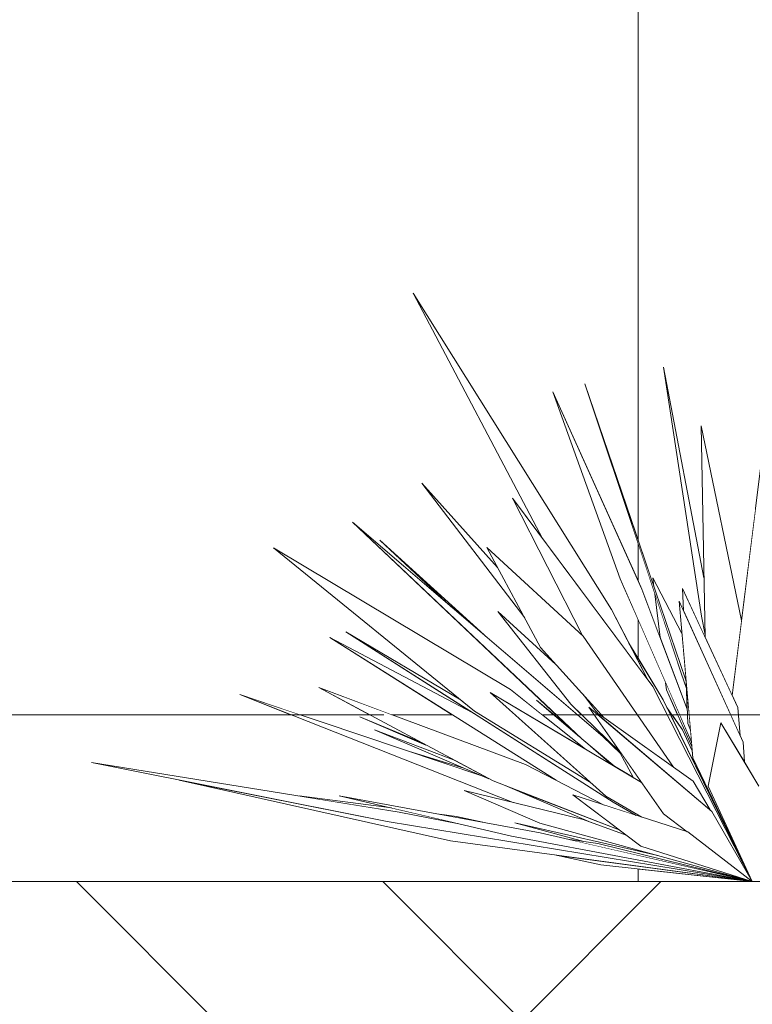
# Model space of a CAD drawing. Header units: millimetres. Extents: x 0 to 1917, y 0 to 847.
# Tile 142 of 230: x 919.49 to 923.89, y 467.71 to 473.61. Entities that reach past the tile are written whole.
import ezdxf
from ezdxf.xclip import XClip

# ---------------------------------------------------------------- set-up
doc = ezdxf.new("R2010")
doc.units = ezdxf.units.MM
doc.header["$MEASUREMENT"] = 0
doc.header["$XCLIPFRAME"] = 0
doc.set_wipeout_variables(frame=1)
doc.linetypes.add('Linha Tracejada 2_1', pattern=[3, 2, -1])
doc.linetypes.add('Wipeout_Contour', pattern=[1000, 0, -1000])
for name, color, linetype in [('Interior - Mobiliário', 7, 'Continuous'), ('Laje.ARQ', 7, 'Continuous'), ('Parede.ARQ', 7, 'Continuous')]:
    doc.layers.add(name, color=color, linetype=linetype)

# ---------------------------------------------------------------- blocks, each defined once
blk = doc.blocks.new('Desenho_10_10', base_point=(4956.1186, 469.4448))
at = {"color": 254, "linetype": 'Wipeout_Contour', "lineweight": 0, "ltscale": 3106.612244}
blk.add_wipeout([(923.2012, 468.4448), (923.886, 468.4448), (923.2012, 468.52)], dxfattribs=at).dxf.layer = 'Laje.ARQ'
at = {"color": 254, "linetype": 'Wipeout_Contour', "lineweight": 0, "ltscale": 18664.502368}
blk.add_wipeout([(923.2012, 483.4448), (923.2012, 470.4891), (923.2956, 470.2117), (923.2889, 470.2661), (923.4636, 469.9327), (923.4466, 470.1255), (923.4724, 470.0687), (923.4673, 470.2014), (923.6015, 469.9128), (923.602, 469.9234), (923.5806, 470.036), (923.3518, 471.5295), (923.5957, 470.2665), (923.5789, 471.1773), (923.8214, 470.0095), (923.8353, 470.1205), (923.9012, 470.6466), (923.9012, 483.4448)], dxfattribs=at).dxf.layer = 'Parede.ARQ'
at = {"color": 254, "linetype": 'Wipeout_Contour', "lineweight": 0, "ltscale": 47941.324513}
blk.add_wipeout([(923.886, 468.4448), (938.1454, 468.4448), (937.3342, 468.5266), (937.1578, 468.5782), (936.4053, 468.6798), (935.9613, 468.8134), (935.55, 468.8949), (934.0165, 469.1839), (935.6492, 468.9074), (935.6344, 468.9118), (935.8158, 468.8962), (934.7012, 469.1207), (935.9296, 468.8864), (936.1754, 468.8653), (935.9333, 468.936), (936.2018, 468.893), (935.4736, 469.0708), (936.4519, 468.853), (936.8082, 468.7959), (935.9972, 469.0689), (937.1169, 468.7859), (937.0978, 468.8011), (936.1297, 469.1304), (935.3546, 469.4448), (926.6404, 469.4448), (925.7818, 469.094), (925.0878, 468.8564), (924.9881, 468.8006), (925.0482, 468.8181), (924.9738, 468.7926), (924.7773, 468.6827), (923.886, 468.4448), (924.8702, 468.7012), (924.8889, 468.7051), (925.1036, 468.7608), (926.1793, 468.9909), (925.9617, 468.9325), (926.3417, 469.0131), (925.8855, 468.8997), (927.1814, 469.096), (926.3568, 468.891), (926.7282, 468.949), (926.0264, 468.8089), (925.7191, 468.7325), (924.9725, 468.6153), (924.8675, 468.5921)], dxfattribs=at).dxf.layer = 'Laje.ARQ'
at = {"color": 254, "linetype": 'Wipeout_Contour', "lineweight": 0, "ltscale": 8285.949937}
blk.add_wipeout([(923.3655, 469.637), (923.2012, 470.0134), (923.2012, 469.7817), (923.3503, 469.535), (923.3732, 469.4885), (923.4039, 469.4448), (923.4378, 469.4448), (923.3707, 469.5946)], dxfattribs=at).dxf.layer = 'Parede.ARQ'
at = {"color": 254, "linetype": 'Wipeout_Contour', "lineweight": 0, "ltscale": 5176.586552}
blk.add_wipeout([(922.4605, 468.7964), (922.8751, 468.6837), (922.9582, 468.6719), (923.886, 468.4448), (923.3182, 468.6009)], dxfattribs=at).dxf.layer = 'Interior - Mobiliário'
at = {"color": 254, "linetype": 'Wipeout_Contour', "lineweight": 0, "ltscale": 5179.332321}
blk.add_wipeout([(923.4378, 469.4448), (923.4039, 469.4448), (923.4674, 469.3544), (923.5258, 469.2276), (923.5235, 469.2536)], dxfattribs=at).dxf.layer = 'Laje.ARQ'
at = {"color": 254, "linetype": 'Wipeout_Contour', "lineweight": 0, "ltscale": 5181.00118}
blk.add_wipeout([(923.3007, 470.1698), (923.2012, 470.4686), (923.2012, 470.2465), (923.2226, 470.1992), (923.3325, 469.9086)], dxfattribs=at).dxf.layer = 'Parede.ARQ'
at = {"color": 254, "linetype": 'Wipeout_Contour', "lineweight": 0, "ltscale": 3106.120118}
blk.add_wipeout([(922.6977, 468.6044), (922.9772, 468.5446), (923.886, 468.4448)], dxfattribs=at).dxf.layer = 'Interior - Mobiliário'
at = {"color": 254, "linetype": 'Wipeout_Contour', "lineweight": 0, "ltscale": 173442.130504}
blk.add_wipeout([(923.2012, 479.4448), (898.6741, 479.4448), (898.6741, 469.4448), (906.2731, 469.4448), (905.9398, 469.5729), (906.3106, 469.4448), (906.3209, 469.4448), (905.3127, 469.8614), (906.5104, 469.4448), (906.8448, 469.4448), (906.7293, 469.4995), (906.854, 469.4448), (907.015, 469.4448), (906.7995, 469.5699), (907.0846, 469.4448), (907.2683, 469.4448), (906.1656, 470.1352), (907.4139, 469.4448), (907.4798, 469.4448), (907.4255, 469.4833), (907.4518, 469.4676), (907.0996, 469.7232), (907.5582, 469.4448), (907.7045, 469.4448), (907.582, 469.5703), (907.1668, 469.9182), (907.4516, 469.7039), (907.1159, 470.0478), (906.1961, 470.8677), (906.7926, 470.3789), (906.7213, 470.452), (907.8555, 469.6094), (907.7309, 469.7327), (906.9357, 470.5929), (907.8436, 469.707), (907.3683, 470.4753), (907.8824, 469.9841), (907.103, 471.2317), (908.1521, 469.852), (908.3762, 469.4937), (908.3553, 469.5608), (908.3714, 469.5436), (907.894, 470.337), (907.0233, 472.1395), (908.0825, 470.393), (908.2686, 470.0113), (908.1708, 470.2847), (908.4557, 469.7872), (908.3306, 470.0784), (908.0918, 470.9323), (908.1368, 470.8362), (907.7482, 471.981), (908.4128, 470.2646), (908.373, 470.4697), (908.468, 470.2646), (908.4198, 470.562), (908.6335, 470.0502), (908.5975, 471.0057), (908.733, 470.5743), (908.7458, 470.7524), (908.9618, 470.0877), (908.9487, 470.3918), (909.1509, 471.8574), (909.2245, 470.7525), (909.3006, 470.9863), (909.3026, 470.9709), (909.4029, 471.4447), (909.3683, 470.4494), (909.3816, 470.3443), (909.3608, 470.231), (909.3513, 469.959), (909.4472, 470.2336), (909.3697, 469.4824), (909.6762, 470.425), (910.1277, 471.7279), (909.72, 470.4552), (909.4539, 469.677), (909.4966, 469.7568), (909.5276, 469.8445), (910.4099, 471.4615), (910.0091, 470.3798), (910.2142, 470.6993), (910.095, 470.4089), (910.1019, 470.4178), (910.5015, 471.0639), (910.1643, 470.3963), (910.5604, 470.9155), (910.4798, 470.7466), (910.78, 471.1978), (910.3723, 470.5212), (910.1419, 470.0384), (909.9386, 469.7463), (909.8373, 469.5381), (909.7686, 469.4448), (909.7943, 469.4448), (910.0427, 469.771), (910.7469, 470.4919), (910.1676, 469.6803), (910.0509, 469.553), (910.7259, 470.2116), (910.4075, 469.8539), (910.4823, 469.917), (910.3813, 469.7916), (910.7673, 470.163), (910.4426, 469.8312), (911.2583, 470.5609), (910.3209, 469.6101), (911.7382, 470.7208), (910.323, 469.4448), (910.3338, 469.4448), (910.6425, 469.6761), (910.348, 469.4448), (910.4633, 469.4448), (911.1318, 469.8332), (910.6623, 469.4773), (911.192, 469.7745), (910.6993, 469.4448), (910.7291, 469.4448), (911.6287, 469.8996), (910.9031, 469.4448), (911.0577, 469.4448), (911.8916, 469.8407), (911.1058, 469.4448), (921.1158, 469.4448), (920.8094, 469.5656), (921.1696, 469.4448), (921.5881, 469.4448), (921.2836, 469.608), (921.7223, 469.4448), (922.0855, 469.4448), (921.3498, 469.9092), (922.2052, 469.4593), (921.4462, 469.9432), (922.1284, 469.5392), (921.0109, 470.4469), (922.4335, 469.5962), (922.6244, 469.4448), (922.6937, 469.4448), (922.5907, 469.5327), (922.6971, 469.4448), (922.7087, 469.4448), (921.4855, 470.6008), (922.0791, 470.0932), (921.6494, 470.4915), (922.299, 469.9051), (922.8372, 469.4448), (922.8616, 469.4448), (922.7957, 469.5092), (922.3579, 470.0651), (922.7061, 469.7474), (922.6146, 469.8486), (922.5195, 470.0257), (921.9021, 470.8335), (922.3572, 470.328), (922.2926, 470.4483), (922.8665, 469.9203), (922.4456, 470.7451), (922.6289, 470.4993), (921.8497, 471.9738), (923.0399, 470.0773), (923.1446, 469.8753), (923.2012, 469.7817), (923.2012, 470.0134), (923.0932, 470.2607), (922.6882, 471.3816), (923.2012, 470.2465), (923.2012, 470.4686), (922.8807, 471.431), (923.2012, 470.4891)], dxfattribs=at).dxf.layer = 'Parede.ARQ'
at = {"color": 254, "linetype": 'Wipeout_Contour', "lineweight": 0, "ltscale": 3102.59612}
blk.add_wipeout([(921.5291, 469.4316), (921.9269, 469.2632), (921.8957, 469.2799)], dxfattribs=at).dxf.layer = 'Interior - Mobiliário'
at = {"color": 254, "linetype": 'Wipeout_Contour', "lineweight": 0, "ltscale": 3106.483675}
blk.add_wipeout([(922.79, 468.6958), (923.886, 468.4448), (922.9582, 468.6719)], dxfattribs=at).dxf.layer = 'Interior - Mobiliário'
at = {"color": 254, "linetype": 'Wipeout_Contour', "lineweight": 0, "ltscale": 5171.24477}
blk.add_wipeout([(920.4449, 469.0521), (922.0737, 468.6881), (923.886, 468.4448), (921.694, 468.8044), (920.4699, 469.0488)], dxfattribs=at).dxf.layer = 'Interior - Mobiliário'
at = {"color": 254, "linetype": 'Wipeout_Contour', "lineweight": 0, "ltscale": 4136.213453}
blk.add_wipeout([(921.7196, 468.8857), (921.1666, 468.9579), (921.7668, 468.8612), (922.1243, 468.791)], dxfattribs=at).dxf.layer = 'Interior - Mobiliário'
at = {"color": 254, "linetype": 'Wipeout_Contour', "lineweight": 0, "ltscale": 3103.594038}
blk.add_wipeout([(922.0074, 468.8481), (922.2689, 468.7999), (922.1105, 468.8346)], dxfattribs=at).dxf.layer = 'Interior - Mobiliário'
at = {"color": 254, "linetype": 'Wipeout_Contour', "lineweight": 0, "ltscale": 6205.759568}
blk.add_wipeout([(919.9189, 469.1588), (921.694, 468.8044), (923.886, 468.4448), (922.4396, 468.7171), (922.1243, 468.791), (921.7668, 468.8612)], dxfattribs=at).dxf.layer = 'Interior - Mobiliário'
at = {"layer": 'Interior - Mobiliário', "color": 102, "linetype": 'Continuous', "lineweight": 0}
blk.add_line((920.4449, 469.0521), (920.4699, 469.0488), dxfattribs=at)
at = {"color": 254, "linetype": 'Wipeout_Contour', "lineweight": 0, "ltscale": 3103.415476}
blk.add_wipeout([(921.8412, 469.2197), (922.2674, 469.0768), (922.1603, 469.1225)], dxfattribs=at).dxf.layer = 'Interior - Mobiliário'
at = {"color": 254, "linetype": 'Wipeout_Contour', "lineweight": 0, "ltscale": 4139.422665}
blk.add_wipeout([(921.4068, 468.9589), (922.4396, 468.7171), (923.886, 468.4448), (922.6121, 468.7366)], dxfattribs=at).dxf.layer = 'Interior - Mobiliário'
at = {"color": 254, "linetype": 'Wipeout_Contour', "lineweight": 0, "ltscale": 6211.331668}
blk.add_wipeout([(922.1569, 468.9901), (922.61, 468.7955), (923.886, 468.4448), (923.2175, 468.6558), (923.1295, 468.722), (922.8714, 468.8165)], dxfattribs=at).dxf.layer = 'Interior - Mobiliário'
at = {"color": 254, "linetype": 'Wipeout_Contour', "lineweight": 0, "ltscale": 4141.974601}
blk.add_wipeout([(922.8081, 468.9635), (923.2175, 468.6558), (923.886, 468.4448), (923.498, 468.7423)], dxfattribs=at).dxf.layer = 'Interior - Mobiliário'
at = {"color": 254, "linetype": 'Wipeout_Contour', "lineweight": 0, "ltscale": 8275.536396}
blk.add_wipeout([(920.8094, 469.5656), (922.4509, 468.9187), (922.8714, 468.8165), (922.9182, 468.7994), (922.4017, 469.0196), (922.3293, 469.0476), (922.3035, 469.0614), (922.2674, 469.0768)], dxfattribs=at).dxf.layer = 'Interior - Mobiliário'
at = {"color": 254, "linetype": 'Wipeout_Contour', "lineweight": 0, "ltscale": 3103.347495}
blk.add_wipeout([(921.6179, 469.3537), (922.3035, 469.0614), (922.0918, 469.1748)], dxfattribs=at).dxf.layer = 'Interior - Mobiliário'
at = {"color": 254, "linetype": 'Wipeout_Contour', "lineweight": 0, "ltscale": 4139.686506}
blk.add_wipeout([(922.4017, 469.0196), (922.9182, 468.7994), (923.1295, 468.722), (923.0862, 468.7545)], dxfattribs=at).dxf.layer = 'Interior - Mobiliário'
at = {"color": 254, "linetype": 'Wipeout_Contour', "lineweight": 0, "ltscale": 6208.168853}
blk.add_wipeout([(921.2836, 469.608), (922.3293, 469.0476), (923.0862, 468.7545), (922.8081, 468.9635), (922.9966, 468.9031), (922.5238, 469.1467)], dxfattribs=at).dxf.layer = 'Interior - Mobiliário'
at = {"color": 254, "linetype": 'Wipeout_Contour', "lineweight": 0, "ltscale": 6211.049297}
blk.add_wipeout([(923.2209, 469.0391), (922.3123, 469.5782), (923.0059, 468.9565), (923.2221, 468.8307), (923.4942, 468.7434), (923.3525, 468.8515)], dxfattribs=at).dxf.layer = 'Interior - Mobiliário'
at = {"color": 254, "linetype": 'Wipeout_Contour', "lineweight": 0, "ltscale": 5177.897821}
blk.add_wipeout([(922.9046, 469.49), (923.3525, 468.8515), (923.4942, 468.7434), (923.886, 468.4448), (923.6431, 468.8649)], dxfattribs=at).dxf.layer = 'Interior - Mobiliário'
at = {"color": 254, "linetype": 'Wipeout_Contour', "lineweight": 0, "ltscale": 4143.998112}
blk.add_wipeout([(923.6974, 469.3974), (923.6207, 469.0157), (923.886, 468.4448), (923.9251, 469.0165)], dxfattribs=at).dxf.layer = 'Interior - Mobiliário'
at = {"color": 254, "linetype": 'Wipeout_Contour', "lineweight": 0, "ltscale": 4141.422955}
blk.add_wipeout([(922.898, 469.2699), (923.0397, 469.1466), (923.0505, 469.1402), (922.9247, 469.2476)], dxfattribs=at).dxf.layer = 'Interior - Mobiliário'
at = {"color": 254, "linetype": 'Wipeout_Contour', "lineweight": 0, "ltscale": 6208.783741}
blk.add_wipeout([(921.3498, 469.9092), (922.7083, 469.0516), (922.9966, 468.9031), (923.1893, 468.8413), (923.0514, 468.9197), (922.2052, 469.4593)], dxfattribs=at).dxf.layer = 'Interior - Mobiliário'
at = {"color": 254, "linetype": 'Wipeout_Contour', "lineweight": 0, "ltscale": 8278.859918}
blk.add_wipeout([(922.1284, 469.5392), (921.4462, 469.9432), (923.0514, 468.9197), (923.1893, 468.8413), (923.2221, 468.8307), (923.0059, 468.9565), (922.9092, 469.0431), (922.2175, 469.4668)], dxfattribs=at).dxf.layer = 'Interior - Mobiliário'
at = {"layer": 'Interior - Mobiliário', "color": 102, "linetype": 'Continuous', "lineweight": 0}
for p, q in [((921.1666, 468.9579), (921.7196, 468.8857)), ((921.7668, 468.8612), (922.1243, 468.791)), ((922.0074, 468.8481), (922.1105, 468.8346)), ((922.1105, 468.8346), (922.2689, 468.7999))]:
    blk.add_line(p, q, dxfattribs=at)
at = {"color": 254, "linetype": 'Wipeout_Contour', "lineweight": 0, "ltscale": 6208.385833}
blk.add_wipeout([(921.0109, 470.4469), (922.2175, 469.4668), (922.9092, 469.0431), (922.3123, 469.5782), (922.8844, 469.2388), (922.4335, 469.5962)], dxfattribs=at).dxf.layer = 'Interior - Mobiliário'
at = {"color": 254, "linetype": 'Wipeout_Contour', "lineweight": 0, "ltscale": 4142.874335}
blk.add_wipeout([(923.5301, 469.0466), (922.9657, 469.4485), (922.976, 469.4295), (923.632, 468.8744)], dxfattribs=at).dxf.layer = 'Interior - Mobiliário'
at = {"layer": 'Parede.ARQ', "color": 251, "linetype": 'Continuous', "lineweight": 0}
blk.add_line((911.1058, 469.4448), (921.1158, 469.4448), dxfattribs=at)
at = {"color": 254, "linetype": 'Wipeout_Contour', "lineweight": 0, "ltscale": 3104.672564}
blk.add_wipeout([(921.6494, 470.4915), (922.0791, 470.0932), (922.299, 469.9051)], dxfattribs=at).dxf.layer = 'Interior - Mobiliário'
at = {"color": 254, "linetype": 'Wipeout_Contour', "lineweight": 0, "ltscale": 7251.823951}
blk.add_wipeout([(923.8303, 469.2806), (923.4466, 470.1255), (923.5295, 469.1859), (923.886, 468.4448), (923.6207, 469.0157), (923.6974, 469.3974), (923.8382, 469.1618)], dxfattribs=at).dxf.layer = 'Interior - Mobiliário'
at = {"color": 254, "linetype": 'Wipeout_Contour', "lineweight": 0, "ltscale": 3106.22664}
blk.add_wipeout([(923.077, 469.2442), (923.1734, 469.0673), (923.2209, 469.0391)], dxfattribs=at).dxf.layer = 'Interior - Mobiliário'
at = {"color": 254, "linetype": 'Wipeout_Contour', "lineweight": 0, "ltscale": 5180.156964}
blk.add_wipeout([(923.2889, 470.2661), (923.2956, 470.2117), (923.4839, 469.6581), (923.4887, 469.6435), (923.4636, 469.9327)], dxfattribs=at).dxf.layer = 'Interior - Mobiliário'
at = {"color": 254, "linetype": 'Wipeout_Contour', "lineweight": 0, "ltscale": 10351.936537}
blk.add_wipeout([(922.7061, 469.7474), (922.3579, 470.0651), (922.7957, 469.5092), (923.0883, 469.2235), (923.077, 469.2442), (922.9046, 469.49), (922.976, 469.4295), (922.9685, 469.4434), (922.9448, 469.4692), (922.8725, 469.5637)], dxfattribs=at).dxf.layer = 'Interior - Mobiliário'
at = {"color": 254, "linetype": 'Wipeout_Contour', "lineweight": 0, "ltscale": 5179.626308}
blk.add_wipeout([(923.3007, 470.1698), (923.3325, 469.9086), (923.4951, 469.4785), (923.4903, 469.6027), (923.4589, 469.6947)], dxfattribs=at).dxf.layer = 'Interior - Mobiliário'
at = {"color": 254, "linetype": 'Wipeout_Contour', "lineweight": 0, "ltscale": 3105.475896}
blk.add_wipeout([(922.5907, 469.5327), (922.8488, 469.3123), (922.7892, 469.3687)], dxfattribs=at).dxf.layer = 'Interior - Mobiliário'
at = {"color": 254, "linetype": 'Wipeout_Contour', "lineweight": 0, "ltscale": 3105.645848}
blk.add_wipeout([(923.0601, 469.1345), (922.9247, 469.2476), (923.0505, 469.1402)], dxfattribs=at).dxf.layer = 'Interior - Mobiliário'
at = {"color": 254, "linetype": 'Wipeout_Contour', "lineweight": 0, "ltscale": 6209.809434}
blk.add_wipeout([(921.4855, 470.6008), (922.8616, 469.3002), (923.0601, 469.1345), (923.1734, 469.0673), (923.0938, 469.2134), (922.9895, 469.3145)], dxfattribs=at).dxf.layer = 'Interior - Mobiliário'
at = {"color": 254, "linetype": 'Wipeout_Contour', "lineweight": 0, "ltscale": 4143.638559}
blk.add_wipeout([(923.5211, 469.2806), (923.3655, 469.637), (923.3707, 469.5946), (923.5235, 469.2536)], dxfattribs=at).dxf.layer = 'Interior - Mobiliário'
at = {"layer": 'Interior - Mobiliário', "color": 102, "linetype": 'Continuous', "lineweight": 0}
for p, q in [((921.9269, 469.2632), (921.5291, 469.4316)), ((921.5291, 469.4316), (921.8957, 469.2799)), ((921.6179, 469.3537), (922.0918, 469.1748)), ((921.8412, 469.2197), (922.1603, 469.1225)), ((921.694, 468.8044), (919.9189, 469.1588)), ((919.9189, 469.1588), (921.7668, 468.8612)), ((922.0737, 468.6881), (920.4449, 469.0521))]:
    blk.add_line(p, q, dxfattribs=at)
at = {"layer": 'Parede.ARQ', "color": 251, "linetype": 'Continuous', "lineweight": 0}
for p, q in [((921.1696, 469.4448), (921.5881, 469.4448)), ((921.7223, 469.4448), (922.0855, 469.4448))]:
    blk.add_line(p, q, dxfattribs=at)
at = {"color": 254, "linetype": 'Wipeout_Contour', "lineweight": 0, "ltscale": 5180.41707}
blk.add_wipeout([(923.4674, 469.3544), (923.3732, 469.4885), (923.886, 468.4448), (923.5295, 469.1859), (923.5258, 469.2276)], dxfattribs=at).dxf.layer = 'Interior - Mobiliário'
at = {"color": 254, "linetype": 'Wipeout_Contour', "lineweight": 0, "ltscale": 5177.59273}
blk.add_wipeout([(922.8704, 469.9167), (922.2926, 470.4483), (922.6146, 469.8486), (922.9972, 469.4261), (923.4134, 469.1297)], dxfattribs=at).dxf.layer = 'Interior - Mobiliário'
at = {"color": 254, "linetype": 'Wipeout_Contour', "lineweight": 0, "ltscale": 3107.879667}
blk.add_wipeout([(923.5147, 469.3534), (923.4885, 469.6511), (923.4983, 469.3934)], dxfattribs=at).dxf.layer = 'Interior - Mobiliário'
at = {"layer": 'Interior - Mobiliário', "color": 102, "linetype": 'Continuous', "lineweight": 0}
for p, q in [((920.8094, 469.5656), (922.2674, 469.0768)), ((922.3293, 469.0476), (921.2836, 469.608)), ((922.3035, 469.0614), (921.6179, 469.3537))]:
    blk.add_line(p, q, dxfattribs=at)
at = {"color": 254, "linetype": 'Wipeout_Contour', "lineweight": 0, "ltscale": 3105.615581}
blk.add_wipeout([(921.9021, 470.8335), (922.5195, 470.0257), (922.3572, 470.328)], dxfattribs=at).dxf.layer = 'Interior - Mobiliário'
at = {"color": 254, "linetype": 'Wipeout_Contour', "lineweight": 0, "ltscale": 4144.99689}
blk.add_wipeout([(923.7987, 469.4888), (923.4673, 470.2014), (923.4724, 470.0687), (923.8129, 469.3188)], dxfattribs=at).dxf.layer = 'Interior - Mobiliário'
at = {"color": 254, "linetype": 'Wipeout_Contour', "lineweight": 0, "ltscale": 4141.388606}
blk.add_wipeout([(922.8725, 469.5637), (922.9448, 469.4692), (922.9685, 469.4434), (922.9972, 469.4261)], dxfattribs=at).dxf.layer = 'Interior - Mobiliário'
at = {"color": 254, "linetype": 'Wipeout_Contour', "lineweight": 0, "ltscale": 8284.909613}
blk.add_wipeout([(922.4456, 470.7451), (922.8665, 469.9203), (923.4134, 469.1297), (923.5301, 469.0466), (923.632, 468.8744), (923.6431, 468.8649), (923.886, 468.4448), (923.2886, 469.6147)], dxfattribs=at).dxf.layer = 'Interior - Mobiliário'
at = {"layer": 'Interior - Mobiliário', "color": 102, "linetype": 'Continuous', "lineweight": 0}
for p, q in [((922.4509, 468.9187), (920.8094, 469.5656)), ((921.2836, 469.608), (922.5238, 469.1467)), ((923.0505, 469.1402), (922.9247, 469.2476)), ((922.5238, 469.1467), (922.9966, 468.9031)), ((923.0862, 468.7545), (922.3293, 469.0476)), ((922.61, 468.7955), (922.1569, 468.9901)), ((922.1569, 468.9901), (922.8714, 468.8165)), ((922.9182, 468.7994), (922.4017, 469.0196)), ((922.4396, 468.7171), (921.4068, 468.9589)), ((921.4068, 468.9589), (922.6121, 468.7366)), ((922.4605, 468.7964), (922.8751, 468.6837)), ((922.79, 468.6958), (922.9582, 468.6719)), ((922.9772, 468.5446), (922.6977, 468.6044))]:
    blk.add_line(p, q, dxfattribs=at)
at = {"color": 254, "linetype": 'Wipeout_Contour', "lineweight": 0, "ltscale": 7249.907416}
blk.add_wipeout([(922.6882, 471.3816), (923.0932, 470.2607), (923.5211, 469.2806), (923.5147, 469.3534), (923.4983, 469.3934), (923.4951, 469.4785), (923.2226, 470.1992)], dxfattribs=at).dxf.layer = 'Interior - Mobiliário'
at = {"color": 254, "linetype": 'Wipeout_Contour', "lineweight": 0, "ltscale": 9327.512964}
blk.add_wipeout([(923.7653, 469.5607), (923.7987, 469.4888), (923.8129, 469.3188), (923.8303, 469.2806), (923.8382, 469.1618), (923.8983, 469.0613), (923.9179, 470.0376), (923.995, 470.4811), (923.9518, 471.0513)], dxfattribs=at).dxf.layer = 'Interior - Mobiliário'
at = {"layer": 'Interior - Mobiliário', "color": 102, "linetype": 'Continuous', "lineweight": 0}
for p, q in [((922.9448, 469.4692), (922.8725, 469.5637)), ((922.8488, 469.3123), (922.5907, 469.5327)), ((922.5907, 469.5327), (922.7892, 469.3687)), ((922.7957, 469.5092), (923.0883, 469.2235)), ((922.9092, 469.0431), (922.2175, 469.4668)), ((922.9685, 469.4434), (922.9448, 469.4692)), ((922.976, 469.4295), (922.9657, 469.4485)), ((923.0601, 469.1345), (922.8616, 469.3002)), ((922.898, 469.2699), (923.0397, 469.1466)), ((922.9895, 469.3145), (923.0938, 469.2134))]:
    blk.add_line(p, q, dxfattribs=at)
at = {"layer": 'Parede.ARQ', "color": 251, "linetype": 'Continuous', "lineweight": 0}
for p, q in [((922.6244, 469.4448), (922.6937, 469.4448)), ((922.6937, 469.4448), (922.7087, 469.4448)), ((922.8372, 469.4448), (922.8616, 469.4448))]:
    blk.add_line(p, q, dxfattribs=at)
at = {"color": 254, "linetype": 'Wipeout_Contour', "lineweight": 0, "ltscale": 6215.695176}
blk.add_wipeout([(923.3503, 469.535), (923.1446, 469.8753), (923.2593, 469.6539), (923.2886, 469.6147), (923.8745, 468.4672), (923.886, 468.4448)], dxfattribs=at).dxf.layer = 'Interior - Mobiliário'
at = {"layer": 'Interior - Mobiliário', "color": 102, "linetype": 'Continuous', "lineweight": 0}
for p, q in [((923.3525, 468.8515), (922.9046, 469.49)), ((922.9046, 469.49), (923.6431, 468.8649)), ((922.9657, 469.4485), (923.5301, 469.0466)), ((923.4674, 469.3544), (923.3732, 469.4885)), ((923.7987, 469.4888), (923.8129, 469.3188)), ((923.5147, 469.3534), (923.4983, 469.3934)), ((923.6207, 469.0157), (923.6974, 469.3974)), ((923.6974, 469.3974), (923.9251, 469.0165)), ((923.5258, 469.2276), (923.4674, 469.3544)), ((923.8303, 469.2806), (923.8382, 469.1618)), ((923.1734, 469.0673), (923.077, 469.2442)), ((923.5301, 469.0466), (923.632, 468.8744)), ((923.2175, 468.6558), (922.8081, 468.9635)), ((922.8081, 468.9635), (923.498, 468.7423)), ((923.2221, 468.8307), (923.0059, 468.9565)), ((923.1893, 468.8413), (923.0514, 468.9197)), ((923.4942, 468.7434), (923.3525, 468.8515)), ((923.3182, 468.6009), (922.4605, 468.7964)), ((922.8714, 468.8165), (923.1295, 468.722))]:
    blk.add_line(p, q, dxfattribs=at)
at = {"layer": 'Laje.ARQ', "color": 111, "linetype": 'Continuous', "lineweight": 0}
for p, q in [((923.4039, 469.4448), (923.4378, 469.4448)), ((923.2012, 468.6275), (923.2012, 468.633))]:
    blk.add_line(p, q, dxfattribs=at)
at = {"layer": 'Parede.ARQ', "color": 161, "linetype": 'Linha Tracejada 2_1', "lineweight": 0}
blk.add_line((898.6741, 469.4448), (1077.8894, 469.4448), dxfattribs=at)
at = {"color": 254, "linetype": 'Wipeout_Contour', "lineweight": 0, "ltscale": 4142.452611}
blk.add_wipeout([(923.0399, 470.0773), (921.8497, 471.9738), (922.6289, 470.4993), (923.2593, 469.6539)], dxfattribs=at).dxf.layer = 'Interior - Mobiliário'
at = {"color": 254, "linetype": 'Wipeout_Contour', "lineweight": 0, "ltscale": 4145.755638}
blk.add_wipeout([(923.8214, 470.0095), (923.5789, 471.1773), (923.6023, 469.9112), (923.7653, 469.5607)], dxfattribs=at).dxf.layer = 'Interior - Mobiliário'
at = {"color": 254, "linetype": 'Wipeout_Contour', "lineweight": 0, "ltscale": 4222.265323}
blk.add_wipeout([(898.6741, 464.4448), (994.6984, 464.4448), (994.6984, 468.4448), (898.6741, 468.4448)], dxfattribs=at).dxf.layer = 'Laje.ARQ'
at = {"layer": 'Laje.ARQ', "linetype": 'Continuous', "lineweight": 0}
h = blk.add_hatch(dxfattribs=at)
h.set_pattern_fill('TERRA_000A', color=42, style=0, pattern_type=2)
h.set_pattern_definition([(45, (4956.1186, 469.445), (-2.7577163, 2.7577163), []), (45, (4955.199, 470.364), (-5.515433, 5.515433), []), (45, (4954.28, 471.283), (-5.515433, 5.515433), []), (135, (4953.3609, 472.2025), (0.9192388, 0.9192388), [3.8999999, -3.8999999])])
h.paths.add_polyline_path([(898.6741, 464.4448), (994.6984, 464.4448), (994.6984, 468.4448), (898.6741, 468.4448)])
at = {"layer": 'Interior - Mobiliário', "color": 102, "linetype": 'Continuous', "lineweight": 0}
for p, q in [((922.6289, 470.4993), (921.8497, 471.9738)), ((923.7653, 469.5607), (923.9518, 471.0513)), ((922.5195, 470.0257), (921.9021, 470.8335)), ((921.9021, 470.8335), (922.3572, 470.328)), ((922.2175, 469.4668), (921.0109, 470.4469)), ((921.0109, 470.4469), (922.4335, 469.5962)), ((922.0791, 470.0932), (921.6494, 470.4915)), ((921.6494, 470.4915), (922.299, 469.9051)), ((922.6146, 469.8486), (922.2926, 470.4483)), ((923.8362, 470.1271), (923.8353, 470.1219)), ((923.8353, 470.1219), (923.8353, 470.1205)), ((922.7061, 469.7474), (922.3579, 470.0651)), ((922.3579, 470.0651), (922.7957, 469.5092)), ((921.4462, 469.9432), (922.1284, 469.5392)), ((922.7083, 469.0516), (921.3498, 469.9092)), ((921.3498, 469.9092), (922.2052, 469.4593)), ((923.886, 468.4448), (923.3503, 469.535)), ((923.886, 468.4448), (923.5295, 469.1859)), ((923.886, 468.4448), (923.6207, 469.0157)), ((923.6431, 468.8649), (923.886, 468.4448)), ((923.886, 468.4448), (921.694, 468.8044)), ((923.886, 468.4448), (922.61, 468.7955)), ((922.6121, 468.7366), (923.886, 468.4448)), ((923.498, 468.7423), (923.886, 468.4448)), ((923.886, 468.4448), (922.0737, 468.6881)), ((923.886, 468.4448), (922.4396, 468.7171)), ((922.9582, 468.6719), (923.886, 468.4448)), ((923.886, 468.4448), (923.2175, 468.6558)), ((923.886, 468.4448), (922.9772, 468.5446))]:
    blk.add_line(p, q, dxfattribs=at)
at = {"layer": 'Laje.ARQ', "color": 111, "linetype": 'Continuous', "lineweight": 0}
blk.add_line((923.2012, 468.4448), (923.2012, 468.52), dxfattribs=at)
at = {"layer": 'Laje.ARQ', "color": 93, "linetype": 'Continuous', "lineweight": 0}
blk.add_line((994.6984, 468.4448), (898.6741, 468.4448), dxfattribs=at)
at = {"color": 254, "linetype": 'Wipeout_Contour', "lineweight": 0, "ltscale": 5178.58132}
blk.add_wipeout([(922.8807, 471.431), (923.4589, 469.6947), (923.4903, 469.6027), (923.4887, 469.6435), (923.4839, 469.6581)], dxfattribs=at).dxf.layer = 'Interior - Mobiliário'
at = {"layer": 'Interior - Mobiliário', "color": 102, "linetype": 'Continuous', "lineweight": 0}
for p, q in [((921.8497, 471.9738), (923.0399, 470.0773)), ((923.2226, 470.1992), (922.6882, 471.3816)), ((922.6882, 471.3816), (923.0932, 470.2607)), ((922.8665, 469.9203), (922.4456, 470.7451)), ((922.4456, 470.7451), (923.2886, 469.6147)), ((922.8616, 469.3002), (921.4855, 470.6008)), ((921.4855, 470.6008), (922.9895, 469.3145)), ((922.2926, 470.4483), (922.8704, 469.9167)), ((923.2889, 470.2661), (923.2956, 470.2117)), ((923.0399, 470.0773), (923.2593, 469.6539)), ((923.0514, 468.9197), (921.4462, 469.9432)), ((923.3503, 469.535), (923.1446, 469.8753)), ((922.9972, 469.4261), (922.6146, 469.8486)), ((923.4589, 469.6947), (923.4903, 469.6027)), ((923.2886, 469.6147), (923.886, 468.4448)), ((923.3655, 469.637), (923.3707, 469.5946)), ((923.4887, 469.6435), (923.4839, 469.6581)), ((923.4983, 469.3934), (923.4885, 469.6511)), ((923.0059, 468.9565), (922.3123, 469.5782)), ((922.3123, 469.5782), (923.2209, 469.0391)), ((922.4335, 469.5962), (922.8844, 469.2388)), ((923.3707, 469.5946), (923.5235, 469.2536))]:
    blk.add_line(p, q, dxfattribs=at)
at = {"layer": 'Parede.ARQ', "color": 7, "linetype": 'Continuous', "lineweight": 0}
for p, q in [((923.2012, 470.4891), (923.2012, 483.4448)), ((923.2012, 470.2465), (923.2012, 470.4686)), ((923.2012, 469.7817), (923.2012, 470.0134))]:
    blk.add_line(p, q, dxfattribs=at)
at = {"color": 254, "linetype": 'Wipeout_Contour', "lineweight": 0, "ltscale": 4144.676329}
blk.add_wipeout([(923.5957, 470.2665), (923.3518, 471.5295), (923.5806, 470.036), (923.602, 469.9245)], dxfattribs=at).dxf.layer = 'Interior - Mobiliário'
at = {"layer": 'Interior - Mobiliário', "color": 102, "linetype": 'Continuous', "lineweight": 0}
for p, q in [((923.5806, 470.036), (923.3518, 471.5295)), ((923.3518, 471.5295), (923.5957, 470.2665)), ((923.4839, 469.6581), (922.8807, 471.431)), ((922.8807, 471.431), (923.4589, 469.6947)), ((923.6023, 469.9112), (923.5789, 471.1773)), ((923.5789, 471.1773), (923.8214, 470.0095)), ((923.4636, 469.9327), (923.2889, 470.2661)), ((923.0932, 470.2607), (923.5211, 469.2806)), ((923.4951, 469.4785), (923.2226, 470.1992)), ((923.3007, 470.1698), (923.3325, 469.9086)), ((923.4724, 470.0687), (923.4673, 470.2014)), ((923.4673, 470.2014), (923.7987, 469.4888)), ((923.5295, 469.1859), (923.4466, 470.1255)), ((923.4466, 470.1255), (923.8303, 469.2806)), ((923.602, 469.9245), (923.5806, 470.036)), ((922.8704, 469.9167), (923.4134, 469.1297)), ((923.602, 469.9234), (923.6015, 469.9128))]:
    blk.add_line(p, q, dxfattribs=at)

msp = doc.modelspace()

# ---------------------------------------------------------------- block references
at = {"color": 7, "linetype": 'Continuous', "lineweight": 0}
ref = msp.add_blockref('Desenho_10_10', (4956.1186, 469.4448), dxfattribs=at)
XClip(ref).set_block_clipping_path([(898.6741229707, 448.8125593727), (1077.8893971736, 612.3201938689)])

doc.saveas('drawing.dxf')
